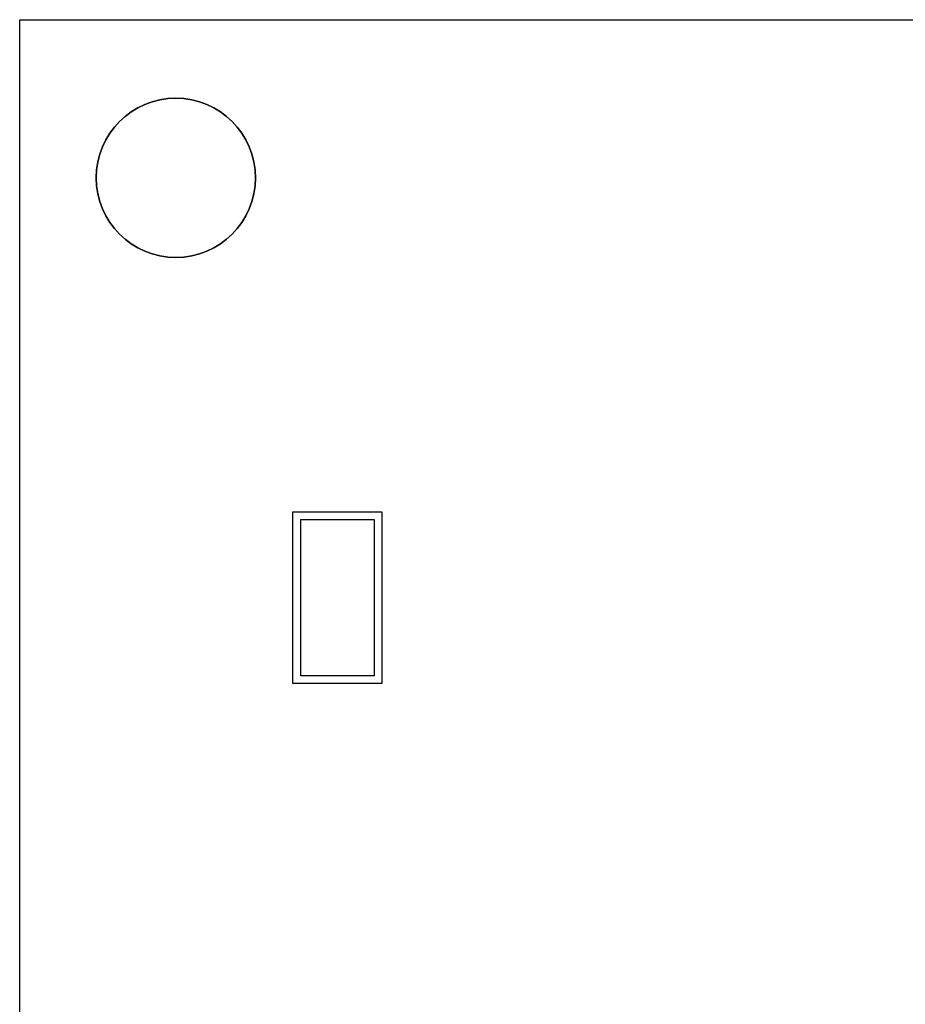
# Model space of a CAD drawing. Extents: x -2.83 to 2.82, y -2.13 to 2.12.
# Tile 18 of 26: x -2.83 to -1.69, y 0.86 to 2.12. Entities that reach past the tile are written whole.
import ezdxf

# ---------------------------------------------------------------- set-up
doc = ezdxf.new("R2010")
doc.units = 0
doc.layers.get('0').update_dxf_attribs({"linetype": 'CONTINUOUS'})

# ---------------------------------------------------------------- blocks, each defined once
blk = doc.blocks.new('*U1')
for p, q in [((-2.825, 2.1175, 0.063), (2.825, 2.1175, 0.063)), ((-2.825, -2.1175, 0.063), (-2.825, 2.1175, 0.063)), ((-2.475, 1.2675, 0.813), (-2.475, 1.4875, 0.813)), ((-2.475, 1.4875, 0.813), (-2.361, 1.4875, 0.813)), ((-2.465, 1.4775, 0.063), (-2.371, 1.4775, 0.063)), ((-2.465, 1.2775, 0.063), (-2.465, 1.4775, 0.063)), ((-2.371, 1.4775, 0.063), (-2.371, 1.2775, 0.063)), ((-2.361, 1.4875, 0.813), (-2.361, 1.2675, 0.813)), ((-2.371, 1.2775, 0.063), (-2.465, 1.2775, 0.063)), ((-2.361, 1.2675, 0.813), (-2.475, 1.2675, 0.813))]:
    blk.add_line(p, q)
at = {"extrusion": (0, 0, -1)}
for p, q in [((-2.825, 2.1175), (2.825, 2.1175)), ((-2.825, -2.1175), (-2.825, 2.1175)), ((-2.475, 1.4875, 0.213), (-2.361, 1.4875, 0.213)), ((-2.475, 1.2675, 0.213), (-2.475, 1.4875, 0.213)), ((-2.465, 1.4775, 0.213), (-2.371, 1.4775, 0.213)), ((-2.465, 1.2775, 0.213), (-2.465, 1.4775, 0.213)), ((-2.371, 1.4775, 0.213), (-2.371, 1.2775, 0.213)), ((-2.361, 1.4875, 0.213), (-2.361, 1.2675, 0.213)), ((-2.371, 1.2775, 0.213), (-2.465, 1.2775, 0.213)), ((-2.361, 1.2675, 0.213), (-2.475, 1.2675, 0.213))]:
    blk.add_line(p, q, dxfattribs=at)
at = {"extrusion": (0, 1, 0)}
for p, q in [((-2.825, 2.1175, 0.063), (2.825, 2.1175, 0.063)), ((-2.825, 2.1175), (-2.825, 2.1175, 0.063)), ((-2.825, 2.1175), (2.825, 2.1175)), ((-2.475, 1.4875, 0.813), (-2.361, 1.4875, 0.813)), ((-2.475, 1.4875, 0.213), (-2.475, 1.4875, 0.813)), ((-2.475, 1.4875, 0.213), (-2.361, 1.4875, 0.213)), ((-2.465, 1.4775, 0.213), (-2.371, 1.4775, 0.213)), ((-2.465, 1.4775, 0.063), (-2.465, 1.4775, 0.213)), ((-2.465, 1.4775, 0.063), (-2.371, 1.4775, 0.063)), ((-2.371, 1.4775, 0.063), (-2.371, 1.4775, 0.213)), ((-2.361, 1.4875, 0.213), (-2.361, 1.4875, 0.813))]:
    blk.add_line(p, q, dxfattribs=at)
at = {"extrusion": (-1, 0, 0)}
for p, q in [((-2.825, -2.1175, 0.063), (-2.825, 2.1175, 0.063)), ((-2.825, 2.1175), (-2.825, 2.1175, 0.063)), ((-2.825, -2.1175), (-2.825, 2.1175)), ((-2.475, 1.2675, 0.813), (-2.475, 1.4875, 0.813)), ((-2.475, 1.4875, 0.213), (-2.475, 1.4875, 0.813)), ((-2.475, 1.2675, 0.213), (-2.475, 1.4875, 0.213)), ((-2.465, 1.2775, 0.213), (-2.465, 1.4775, 0.213)), ((-2.465, 1.4775, 0.063), (-2.465, 1.4775, 0.213)), ((-2.465, 1.2775, 0.063), (-2.465, 1.4775, 0.063)), ((-2.465, 1.2775, 0.063), (-2.465, 1.2775, 0.213)), ((-2.475, 1.2675, 0.213), (-2.475, 1.2675, 0.813))]:
    blk.add_line(p, q, dxfattribs=at)
at = {"extrusion": (1, 0, 0)}
for p, q in [((-2.371, 1.4775, 0.213), (-2.371, 1.2775, 0.213)), ((-2.371, 1.4775, 0.063), (-2.371, 1.4775, 0.213)), ((-2.371, 1.4775, 0.063), (-2.371, 1.2775, 0.063)), ((-2.361, 1.4875, 0.813), (-2.361, 1.2675, 0.813)), ((-2.361, 1.4875, 0.213), (-2.361, 1.4875, 0.813)), ((-2.361, 1.4875, 0.213), (-2.361, 1.2675, 0.213)), ((-2.371, 1.2775, 0.063), (-2.371, 1.2775, 0.213)), ((-2.361, 1.2675, 0.213), (-2.361, 1.2675, 0.813))]:
    blk.add_line(p, q, dxfattribs=at)
at = {"extrusion": (0, -1, 0)}
for p, q in [((-2.371, 1.2775, 0.213), (-2.465, 1.2775, 0.213)), ((-2.465, 1.2775, 0.063), (-2.465, 1.2775, 0.213)), ((-2.371, 1.2775, 0.063), (-2.465, 1.2775, 0.063)), ((-2.371, 1.2775, 0.063), (-2.371, 1.2775, 0.213)), ((-2.361, 1.2675, 0.813), (-2.475, 1.2675, 0.813)), ((-2.475, 1.2675, 0.213), (-2.475, 1.2675, 0.813)), ((-2.361, 1.2675, 0.213), (-2.475, 1.2675, 0.213)), ((-2.361, 1.2675, 0.213), (-2.361, 1.2675, 0.813))]:
    blk.add_line(p, q, dxfattribs=at)
for centre in [(-2.625, 1.915, 0.063), (-2.625, 1.915)]:
    blk.add_circle(centre, 0.102)
at = {"extrusion": (0, 0, -1)}
for centre in [(2.625, 1.915), (2.625, 1.915, -0.063)]:
    blk.add_circle(centre, 0.102, dxfattribs=at)

msp = doc.modelspace()

# ---------------------------------------------------------------- block references
msp.add_blockref('*U1', (0, 0))

doc.saveas('drawing.dxf')
